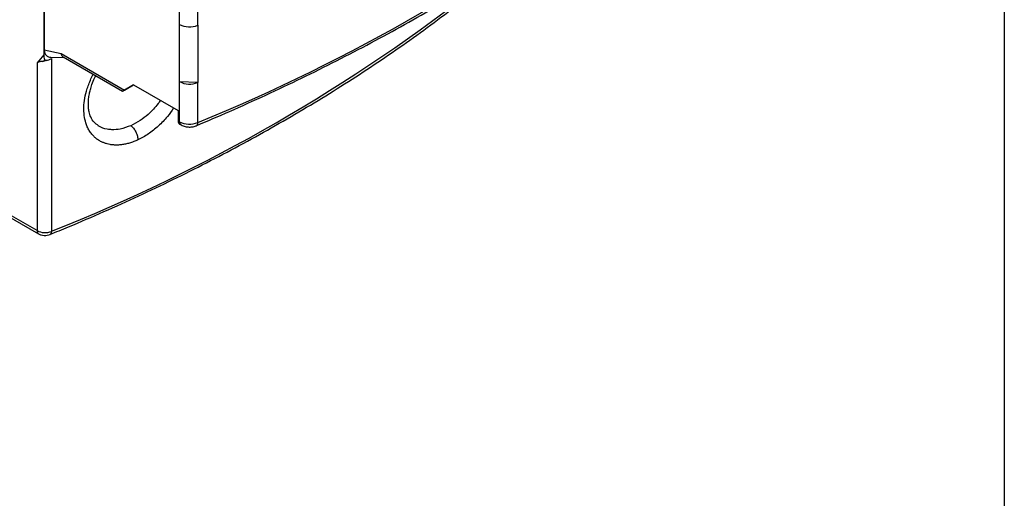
# Model space of a CAD drawing. Header units: inches. Extents: x 0.5 to 21.5, y 0.5 to 16.5.
# Tile 15 of 20: x 18.7 to 21.5, y 10.4 to 11.7. Entities that reach past the tile are written whole.
import ezdxf

# ---------------------------------------------------------------- set-up
doc = ezdxf.new("R2010")
doc.units = ezdxf.units.IN
doc.header["$LTSCALE"] = 2
doc.header["$MEASUREMENT"] = 0
doc.layers.add('TEXT', color=140, linetype='Continuous', lineweight=25)

msp = doc.modelspace()

# ---------------------------------------------------------------- linework, layer by layer
for p, q in [((18.8045, 13.2944), (18.8045, 11.6421)), ((18.8059, 12.0367), (18.8059, 11.6413)), ((19.1858, 11.7113), (19.1858, 11.7949)), ((19.2369, 11.709), (19.2369, 11.7587)), ((19.1858, 11.5505), (19.1858, 11.7113)), ((19.2369, 11.709), (19.2369, 11.5483)), ((18.8059, 11.6429), (18.8045, 11.6421)), ((18.8045, 11.6421), (18.8045, 11.6261)), ((18.8059, 11.6413), (18.8059, 11.6404)), ((18.8059, 11.6404), (18.8532, 11.63)), ((18.8045, 11.6261), (18.7858, 11.6033)), ((18.8242, 11.6193), (18.8615, 11.6185)), ((18.8262, 11.6159), (18.8262, 11.1301)), ((18.8532, 11.63), (19.0314, 11.5271)), ((18.859, 11.62), (19.0256, 11.5238)), ((18.7858, 11.6033), (18.7858, 11.1321)), ((19.1858, 11.438), (19.1858, 11.5505)), ((19.2369, 11.5483), (19.1858, 11.5505)), ((19.0314, 11.5271), (19.0564, 11.5416)), ((19.0565, 11.5416), (19.0314, 11.5271)), ((19.0564, 11.5416), (19.1817, 11.4693)), ((19.2369, 11.4357), (19.2369, 11.5483)), ((18.7858, 11.1321), (18.1623, 11.492)), ((18.1663, 11.483), (18.7898, 11.1231)), ((19.1817, 11.4693), (19.1817, 11.4404)), ((19.1817, 11.4404), (19.1858, 11.438)), ((19.1858, 11.4314), (19.1899, 11.429))]:
    msp.add_line(p, q)
for centre, radius, start, end in [((17.2827, 16.2066), 5.1555, 292.2742, 307.7205), ((17.0596, 15.5877), 4.7949, 291.6193, 308.3754), ((19.2138, 11.766), 0.0615, 242.894, 291.9969), ((19.2138, 11.6053), 0.0615, 242.894, 291.9969), ((19.1911, 11.4392), 0.00944, 172.7442, 235.9436), ((19.1956, 11.437), 0.0099, 174.3802, 234.295), ((19.2138, 11.4928), 0.0615, 242.894, 291.9969), ((19.228, 11.4343), 0.00897, 302.71, 9.1693), ((18.7956, 11.1311), 0.0099, 174.3803, 234.2946), ((18.8082, 11.1759), 0.0493, 242.9065, 291.5128), ((18.8175, 11.1286), 0.00886, 301.8471, 9.5704)]:
    msp.add_arc(centre, radius, start, end)
for centre, major_axis, ratio, start_param, end_param in [((15.8736, 11.6471), (5.0886, 1.7917), 0.218312, 5.250892, 5.252613), ((19.0453, 11.5352), (0.0197, 0.0114), 0.00007, 2.356154, 3.92695)]:
    msp.add_ellipse(centre, major_axis=major_axis, ratio=ratio, start_param=start_param, end_param=end_param)
for points, knots in [([(19.2328, 11.4268), (19.264, 11.4401), (19.3298, 11.4682), (19.4282, 11.5128), (19.5285, 11.5602), (19.6268, 11.6091), (19.7231, 11.6593), (19.8175, 11.7109), (19.9098, 11.7637), (20, 11.8179), (20.088, 11.8733), (20.1738, 11.9299), (20.2573, 11.9877), (20.3383, 12.0467), (20.3969, 12.0908), (20.4276, 12.1155), (20.433, 12.1199)], [0, 0, 0, 0, 0.068148, 0.144181, 0.220274, 0.296422, 0.37262, 0.448865, 0.525155, 0.601486, 0.677858, 0.754268, 0.830716, 0.907202, 0.983724, 1, 1, 1, 1]), ([(18.8221, 11.1214), (18.8394, 11.1284), (18.8906, 11.1492), (18.9737, 11.1853), (19.0715, 11.2296), (19.1674, 11.2753), (19.2615, 11.3224), (19.3536, 11.3709), (19.4436, 11.4207), (19.5317, 11.4718), (19.6176, 11.5241), (19.7013, 11.5777), (19.7827, 11.6325), (19.8619, 11.6884), (19.9386, 11.7455), (19.9955, 11.7895), (20.0259, 11.8147), (20.0325, 11.8201)], [0, 0, 0, 0, 0.036982, 0.109215, 0.181516, 0.253876, 0.326293, 0.398761, 0.471276, 0.543836, 0.616438, 0.689081, 0.761764, 0.834484, 0.907243, 0.980041, 1, 1, 1, 1]), ([(18.8059, 11.6404), (18.8062, 11.6371), (18.8069, 11.6303), (18.8123, 11.6233), (18.8185, 11.6194), (18.8233, 11.6197), (18.8247, 11.6198)], [0, 0, 0, 0, 0.287285, 0.576387, 0.874838, 1, 1, 1, 1]), ([(18.8128, 11.6104), (18.811, 11.6099), (18.806, 11.6082), (18.7975, 11.6071), (18.791, 11.606), (18.7878, 11.6047), (18.7868, 11.6042), (18.7864, 11.6039), (18.7861, 11.6036), (18.786, 11.6035), (18.7859, 11.6034), (18.7858, 11.6033), (18.7858, 11.6033), (18.7858, 11.6033), (18.7858, 11.6033)], [0, 0, 0, 0, 0.166786, 0.463512, 0.793908, 0.895665, 0.933106, 0.958416, 0.974992, 0.985444, 0.991781, 0.99589, 0.997945, 1, 1, 1, 1]), ([(18.8012, 11.6076), (18.8029, 11.608), (18.8063, 11.609), (18.8106, 11.61), (18.8129, 11.6105)], [0, 0, 0, 0, 0.485526, 1, 1, 1, 1]), ([(18.8045, 11.6261), (18.8045, 11.6237), (18.8046, 11.6214), (18.8054, 11.617), (18.806, 11.6149), (18.8082, 11.6116), (18.8099, 11.6105), (18.8142, 11.6103), (18.8167, 11.6111), (18.8191, 11.6123)], [0, 0, 0, 0, 0.25, 0.25, 0.5, 0.5, 0.75, 0.75, 1, 1, 1, 1]), ([(18.8532, 11.63), (18.8535, 11.6282), (18.854, 11.6253), (18.8562, 11.6222), (18.8578, 11.6205), (18.859, 11.6201), (18.859, 11.62)], [0, 0, 0, 0, 0.417073, 0.680948, 0.981457, 1, 1, 1, 1]), ([(19.0688, 11.387), (19.0649, 11.3852), (19.0571, 11.3818), (19.0453, 11.3779), (19.0337, 11.375), (19.0224, 11.3731), (19.0114, 11.3723), (19.0008, 11.3725), (18.991, 11.3737), (18.9821, 11.3757), (18.974, 11.3783), (18.9659, 11.3818), (18.9578, 11.3864), (18.95, 11.3922), (18.9425, 11.3994), (18.9355, 11.4079), (18.9293, 11.4181), (18.9233, 11.4318), (18.9184, 11.4499), (18.9165, 11.473), (18.9183, 11.4976), (18.9231, 11.5199), (18.9291, 11.5389), (18.9353, 11.5544), (18.9402, 11.5653), (18.9432, 11.5708), (18.9435, 11.5712)], [0, 0, 0, 0, 0.036793, 0.073477, 0.110276, 0.146486, 0.182458, 0.218408, 0.254547, 0.285322, 0.316011, 0.34675, 0.38324, 0.4196, 0.456056, 0.498671, 0.54102, 0.583477, 0.654584, 0.725691, 0.796894, 0.868189, 0.910777, 0.953277, 0.996065, 1, 1, 1, 1]), ([(18.9585, 11.4269), (18.954, 11.4297), (18.9448, 11.4356), (18.9368, 11.4496), (18.9322, 11.4639), (18.9302, 11.4767), (18.9296, 11.4891), (18.9304, 11.5022), (18.9324, 11.5153), (18.9355, 11.5288), (18.9402, 11.5436), (18.9451, 11.5568), (18.9495, 11.565), (18.9506, 11.5671)], [0, 0, 0, 0, 0.145047, 0.300635, 0.420572, 0.503995, 0.577844, 0.65381, 0.733857, 0.796599, 0.870687, 0.966606, 1, 1, 1, 1]), ([(19.1321, 11.498), (19.1299, 11.4949), (19.1238, 11.4861), (19.1123, 11.4728), (19.0956, 11.4564), (19.0745, 11.4397), (19.0578, 11.4313), (19.0491, 11.4269)], [0, 0, 0, 0, 0.097326, 0.275797, 0.456626, 0.715514, 1, 1, 1, 1]), ([(19.1691, 11.4766), (19.1635, 11.4684), (19.1506, 11.4499), (19.1264, 11.4252), (19.0984, 11.4024), (19.0787, 11.3921), (19.0688, 11.387)], [0, 0, 0, 0, 0.208256, 0.470282, 0.735122, 1, 1, 1, 1]), ([(19.0491, 11.4269), (19.0392, 11.4232), (19.0209, 11.4164), (18.9988, 11.4149), (18.9784, 11.4173), (18.9652, 11.4207), (18.9584, 11.4261), (18.9581, 11.4264)], [0, 0, 0, 0, 0.298211, 0.545289, 0.689051, 0.983007, 1, 1, 1, 1]), ([(19.0491, 11.4269), (19.0515, 11.4252), (19.054, 11.4228), (19.0588, 11.4168), (19.0611, 11.4132), (19.065, 11.4054), (19.0665, 11.4013), (19.0684, 11.3936), (19.0688, 11.39), (19.0688, 11.387)], [0, 0, 0, 0, 0.25, 0.25, 0.5, 0.5, 0.75, 0.75, 1, 1, 1, 1]), ([(19.1899, 11.429), (19.1919, 11.428), (19.1971, 11.4253), (19.2067, 11.4231), (19.2183, 11.4228), (19.2272, 11.4245), (19.2318, 11.4263), (19.2329, 11.4268)], [0, 0, 0, 0, 0.158573, 0.404888, 0.657122, 0.918225, 1, 1, 1, 1]), ([(18.7898, 11.1231), (18.7922, 11.122), (18.797, 11.1197), (18.8058, 11.1184), (18.8148, 11.1187), (18.8198, 11.1204), (18.8223, 11.1212)], [0, 0, 0, 0, 0.2538062, 0.5051033, 0.7538486, 1, 1, 1, 1])]:
    msp.add_open_spline(points, degree=3, knots=knots)
at = {"layer": 'TEXT'}
msp.add_line((21.5, 16.5), (21.5, 0.5), dxfattribs=at)

doc.saveas('drawing.dxf')
